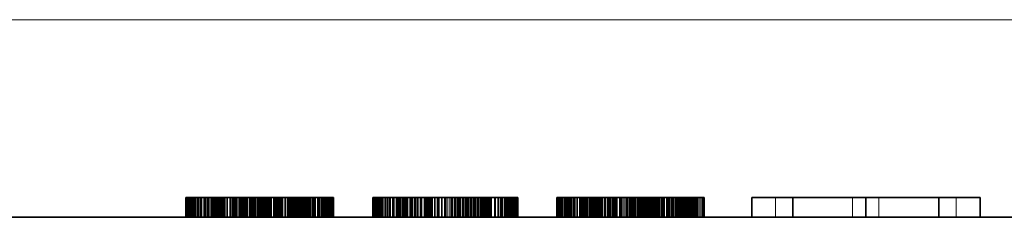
# Model space of a CAD drawing. Header units: millimetres. Extents: x -34 to 6620, y -230 to 4700.
# Tile 106 of 216: x 2683 to 2782, y 2078 to 2098. Entities that reach past the tile are written whole.
import ezdxf
from ezdxf.lldxf.tags import DXFTag

# ---------------------------------------------------------------- set-up
doc = ezdxf.new("R2010")
doc.units = ezdxf.units.MM
doc.layers.add('1', color=7, linetype='Continuous', true_color=0xffffff)
tags = doc.linetypes.add('DASHED', pattern=[25.72, 12.86, -12.86]).pattern_tags.tags
tags[6:7] = [DXFTag(74, 4), DXFTag(75, 0), DXFTag(340, '0'), DXFTag(46, 0.0), DXFTag(50, 0.0), DXFTag(44, 0.0), DXFTag(45, 0.0)]
tags[4:5] = [DXFTag(74, 4), DXFTag(75, 0), DXFTag(340, '0'), DXFTag(46, 0.0), DXFTag(50, 0.0), DXFTag(44, 0.0), DXFTag(45, 0.0)]

msp = doc.modelspace()

# ---------------------------------------------------------------- linework, layer by layer
at = {"layer": '1', "color": 92, "linetype": 'Continuous', "lineweight": 13}
msp.add_line((2651.813, 2097.581), (2849.811, 2097.581), dxfattribs=at)
at = {"layer": '1', "color": 7, "linetype": 'Continuous', "lineweight": 35}
for p, q in [((2699.524, 2079.581), (2699.542, 2079.581)), ((2699.524, 2077.581), (2699.524, 2079.581)), ((2699.542, 2079.581), (2699.597, 2079.581)), ((2699.542, 2077.581), (2699.542, 2079.581)), ((2699.597, 2079.581), (2699.689, 2079.581)), ((2699.597, 2077.581), (2699.597, 2079.581)), ((2699.689, 2079.581), (2699.818, 2079.581)), ((2699.689, 2077.581), (2699.689, 2079.581)), ((2699.818, 2079.581), (2699.983, 2079.581)), ((2699.818, 2077.581), (2699.818, 2079.581)), ((2699.983, 2079.581), (2700.185, 2079.581)), ((2699.983, 2077.581), (2699.983, 2079.581)), ((2700.185, 2079.581), (2700.424, 2079.581)), ((2700.185, 2077.581), (2700.185, 2079.581)), ((2700.424, 2079.581), (2700.7, 2079.581)), ((2700.424, 2077.581), (2700.424, 2079.581)), ((2700.7, 2079.581), (2701.012, 2079.581)), ((2700.7, 2077.581), (2700.7, 2079.581)), ((2701.012, 2079.581), (2701.362, 2079.581)), ((2701.012, 2077.581), (2701.012, 2079.581)), ((2701.362, 2079.581), (2701.75, 2079.581)), ((2701.362, 2077.581), (2701.362, 2079.581)), ((2701.75, 2079.581), (2702.179, 2079.581)), ((2701.75, 2077.581), (2701.75, 2079.581)), ((2702.179, 2079.581), (2702.649, 2079.581)), ((2702.179, 2077.581), (2702.179, 2079.581)), ((2702.649, 2079.581), (2703.161, 2079.581)), ((2702.649, 2077.581), (2702.649, 2079.581)), ((2703.161, 2079.581), (2703.713, 2079.581)), ((2703.161, 2077.581), (2703.161, 2079.581)), ((2703.713, 2079.581), (2704.307, 2079.581)), ((2703.713, 2077.581), (2703.713, 2079.581)), ((2704.307, 2079.581), (2704.942, 2079.581)), ((2704.307, 2077.581), (2704.307, 2079.581)), ((2704.942, 2079.581), (2705.618, 2079.581)), ((2704.942, 2077.581), (2704.942, 2079.581)), ((2705.618, 2079.581), (2706.334, 2079.581)), ((2705.618, 2077.581), (2705.618, 2079.581)), ((2706.334, 2079.581), (2707.092, 2079.581)), ((2706.334, 2077.581), (2706.334, 2079.581)), ((2707.092, 2079.581), (2707.769, 2079.581)), ((2707.092, 2077.581), (2707.092, 2079.581)), ((2707.769, 2079.581), (2708.416, 2079.581)), ((2707.769, 2077.581), (2707.769, 2079.581)), ((2708.416, 2079.581), (2709.033, 2079.581)), ((2708.416, 2077.581), (2708.416, 2079.581)), ((2709.033, 2079.581), (2709.62, 2079.581)), ((2709.033, 2077.581), (2709.033, 2079.581)), ((2709.62, 2079.581), (2710.176, 2079.581)), ((2709.62, 2077.581), (2709.62, 2079.581)), ((2710.176, 2079.581), (2710.703, 2079.581)), ((2710.176, 2077.581), (2710.176, 2079.581)), ((2710.703, 2079.581), (2711.199, 2079.581)), ((2710.703, 2077.581), (2710.703, 2079.581)), ((2711.199, 2079.581), (2711.666, 2079.581)), ((2711.199, 2077.581), (2711.199, 2079.581)), ((2711.666, 2079.581), (2712.102, 2079.581)), ((2711.666, 2077.581), (2711.666, 2079.581)), ((2712.102, 2079.581), (2712.508, 2079.581)), ((2712.102, 2077.581), (2712.102, 2079.581)), ((2712.508, 2079.581), (2712.88, 2079.581)), ((2712.508, 2077.581), (2712.508, 2079.581)), ((2712.88, 2079.581), (2713.213, 2079.581)), ((2712.88, 2077.581), (2712.88, 2079.581)), ((2713.213, 2079.581), (2713.506, 2079.581)), ((2713.213, 2077.581), (2713.213, 2079.581)), ((2713.506, 2079.581), (2713.76, 2079.581)), ((2713.506, 2077.581), (2713.506, 2079.581)), ((2713.76, 2079.581), (2713.976, 2079.581)), ((2713.76, 2077.581), (2713.76, 2079.581)), ((2713.976, 2079.581), (2714.152, 2079.581)), ((2713.976, 2077.581), (2713.976, 2079.581)), ((2714.152, 2079.581), (2714.289, 2079.581)), ((2714.152, 2077.581), (2714.152, 2079.581)), ((2714.289, 2079.581), (2714.386, 2079.581)), ((2714.289, 2077.581), (2714.289, 2079.581)), ((2714.386, 2079.581), (2714.445, 2079.581)), ((2714.386, 2077.581), (2714.386, 2079.581)), ((2714.445, 2079.581), (2714.465, 2079.581)), ((2714.445, 2077.581), (2714.445, 2079.581)), ((2714.465, 2077.581), (2714.465, 2079.581)), ((2718.436, 2079.581), (2718.514, 2079.581)), ((2718.436, 2077.581), (2718.436, 2079.581)), ((2718.514, 2079.581), (2718.534, 2079.581)), ((2718.514, 2077.581), (2718.514, 2079.581)), ((2718.534, 2079.581), (2718.592, 2079.581)), ((2718.534, 2077.581), (2718.534, 2079.581)), ((2718.592, 2079.581), (2718.689, 2079.581)), ((2718.592, 2077.581), (2718.592, 2079.581)), ((2718.689, 2079.581), (2718.824, 2079.581)), ((2718.689, 2077.581), (2718.689, 2079.581)), ((2718.824, 2079.581), (2718.998, 2079.581)), ((2718.824, 2077.581), (2718.824, 2079.581)), ((2718.998, 2079.581), (2719.211, 2079.581)), ((2718.998, 2077.581), (2718.998, 2079.581)), ((2719.211, 2079.581), (2719.463, 2079.581)), ((2719.211, 2077.581), (2719.211, 2079.581)), ((2719.463, 2079.581), (2719.754, 2079.581)), ((2719.463, 2077.581), (2719.463, 2079.581)), ((2719.754, 2079.581), (2720.083, 2079.581)), ((2719.754, 2077.581), (2719.754, 2079.581)), ((2720.083, 2079.581), (2720.451, 2079.581)), ((2720.083, 2077.581), (2720.083, 2079.581)), ((2720.451, 2079.581), (2720.852, 2079.581)), ((2720.451, 2077.581), (2720.451, 2079.581)), ((2720.852, 2079.581), (2721.282, 2079.581)), ((2720.852, 2077.581), (2720.852, 2079.581)), ((2721.282, 2079.581), (2721.739, 2079.581)), ((2721.282, 2077.581), (2721.282, 2079.581)), ((2721.739, 2079.581), (2722.225, 2079.581)), ((2721.739, 2077.581), (2721.739, 2079.581)), ((2722.225, 2079.581), (2722.739, 2079.581)), ((2722.225, 2077.581), (2722.225, 2079.581)), ((2722.739, 2079.581), (2723.281, 2079.581)), ((2722.739, 2077.581), (2722.739, 2079.581)), ((2723.281, 2079.581), (2723.851, 2079.581)), ((2723.281, 2077.581), (2723.281, 2079.581)), ((2723.851, 2079.581), (2724.449, 2079.581)), ((2723.851, 2077.581), (2723.851, 2079.581)), ((2724.449, 2079.581), (2725.075, 2079.581)), ((2724.449, 2077.581), (2724.449, 2079.581)), ((2725.075, 2077.581), (2725.075, 2079.581)), ((2725.075, 2079.581), (2725.729, 2079.581)), ((2725.729, 2077.581), (2725.729, 2079.581)), ((2725.729, 2079.581), (2726.361, 2079.581)), ((2726.361, 2079.581), (2726.965, 2079.581)), ((2726.361, 2077.581), (2726.361, 2079.581)), ((2726.965, 2079.581), (2727.542, 2079.581)), ((2726.965, 2077.581), (2726.965, 2079.581)), ((2727.542, 2079.581), (2728.092, 2079.581)), ((2727.542, 2077.581), (2727.542, 2079.581)), ((2728.092, 2079.581), (2728.614, 2079.581)), ((2728.092, 2077.581), (2728.092, 2079.581)), ((2728.614, 2079.581), (2729.11, 2079.581)), ((2728.614, 2077.581), (2728.614, 2079.581)), ((2729.11, 2079.581), (2729.578, 2079.581)), ((2729.11, 2077.581), (2729.11, 2079.581)), ((2729.578, 2079.581), (2730.02, 2079.581)), ((2729.578, 2077.581), (2729.578, 2079.581)), ((2730.02, 2079.581), (2730.434, 2079.581)), ((2730.02, 2077.581), (2730.02, 2079.581)), ((2730.434, 2079.581), (2730.821, 2079.581)), ((2730.434, 2077.581), (2730.434, 2079.581)), ((2730.821, 2079.581), (2731.176, 2079.581)), ((2730.821, 2077.581), (2730.821, 2079.581)), ((2731.176, 2079.581), (2731.493, 2079.581)), ((2731.176, 2077.581), (2731.176, 2079.581)), ((2731.493, 2079.581), (2731.774, 2079.581)), ((2731.493, 2077.581), (2731.493, 2079.581)), ((2731.774, 2079.581), (2732.016, 2079.581)), ((2731.774, 2077.581), (2731.774, 2079.581)), ((2732.016, 2079.581), (2732.222, 2079.581)), ((2732.016, 2077.581), (2732.016, 2079.581)), ((2732.222, 2079.581), (2732.39, 2079.581)), ((2732.222, 2077.581), (2732.222, 2079.581)), ((2732.39, 2079.581), (2732.521, 2079.581)), ((2732.39, 2077.581), (2732.39, 2079.581)), ((2732.521, 2079.581), (2732.614, 2079.581)), ((2732.521, 2077.581), (2732.521, 2079.581)), ((2732.614, 2079.581), (2732.67, 2079.581)), ((2732.614, 2077.581), (2732.614, 2079.581)), ((2732.67, 2079.581), (2732.689, 2079.581)), ((2732.67, 2077.581), (2732.67, 2079.581)), ((2732.689, 2079.581), (2732.718, 2079.581)), ((2732.689, 2077.581), (2732.689, 2079.581)), ((2732.718, 2079.581), (2732.791, 2079.581)), ((2732.718, 2077.581), (2732.718, 2079.581)), ((2732.791, 2079.581), (2732.857, 2079.581)), ((2732.791, 2077.581), (2732.791, 2079.581)), ((2732.857, 2079.581), (2732.915, 2079.581)), ((2732.857, 2077.581), (2732.857, 2079.581)), ((2732.915, 2079.581), (2732.967, 2079.581)), ((2732.915, 2077.581), (2732.915, 2079.581)), ((2732.967, 2079.581), (2733.011, 2079.581)), ((2732.967, 2077.581), (2732.967, 2079.581)), ((2733.011, 2079.581), (2733.047, 2079.581)), ((2733.011, 2077.581), (2733.011, 2079.581)), ((2733.047, 2079.581), (2733.077, 2079.581)), ((2733.047, 2077.581), (2733.047, 2079.581)), ((2733.077, 2079.581), (2733.099, 2079.581)), ((2733.077, 2077.581), (2733.077, 2079.581)), ((2733.099, 2079.581), (2733.114, 2079.581)), ((2733.099, 2077.581), (2733.099, 2079.581)), ((2733.114, 2079.581), (2733.121, 2079.581)), ((2733.114, 2077.581), (2733.114, 2079.581)), ((2733.121, 2077.581), (2733.121, 2079.581)), ((2737.073, 2079.581), (2737.084, 2079.581)), ((2737.073, 2077.581), (2737.073, 2079.581)), ((2737.084, 2079.581), (2737.12, 2079.581)), ((2737.084, 2077.581), (2737.084, 2079.581)), ((2737.12, 2079.581), (2737.179, 2079.581)), ((2737.12, 2077.581), (2737.12, 2079.581)), ((2737.179, 2079.581), (2737.261, 2079.581)), ((2737.179, 2077.581), (2737.179, 2079.581)), ((2737.261, 2079.581), (2737.368, 2079.581)), ((2737.261, 2077.581), (2737.261, 2079.581)), ((2737.368, 2079.581), (2737.497, 2079.581)), ((2737.368, 2077.581), (2737.368, 2079.581)), ((2737.497, 2079.581), (2737.651, 2079.581)), ((2737.497, 2077.581), (2737.497, 2079.581)), ((2737.651, 2079.581), (2737.828, 2079.581)), ((2737.651, 2077.581), (2737.651, 2079.581)), ((2737.828, 2079.581), (2737.918, 2079.581)), ((2737.828, 2077.581), (2737.828, 2079.581)), ((2737.918, 2079.581), (2737.937, 2079.581)), ((2737.918, 2077.581), (2737.918, 2079.581)), ((2737.937, 2079.581), (2737.992, 2079.581)), ((2737.937, 2077.581), (2737.937, 2079.581)), ((2737.992, 2079.581), (2738.085, 2079.581)), ((2737.992, 2077.581), (2737.992, 2079.581)), ((2738.085, 2079.581), (2738.215, 2079.581)), ((2738.085, 2077.581), (2738.085, 2079.581)), ((2738.215, 2079.581), (2738.382, 2079.581)), ((2738.215, 2077.581), (2738.215, 2079.581)), ((2738.382, 2079.581), (2738.587, 2079.581)), ((2738.382, 2077.581), (2738.382, 2079.581)), ((2738.587, 2079.581), (2738.828, 2079.581)), ((2738.587, 2077.581), (2738.587, 2079.581)), ((2738.828, 2079.581), (2739.107, 2079.581)), ((2738.828, 2077.581), (2738.828, 2079.581)), ((2739.107, 2079.581), (2739.423, 2079.581)), ((2739.107, 2077.581), (2739.107, 2079.581)), ((2739.423, 2079.581), (2739.776, 2079.581)), ((2739.423, 2077.581), (2739.423, 2079.581)), ((2739.776, 2079.581), (2740.16, 2079.581)), ((2739.776, 2077.581), (2739.776, 2079.581)), ((2740.16, 2079.581), (2740.568, 2079.581)), ((2740.16, 2077.581), (2740.16, 2079.581)), ((2740.568, 2079.581), (2741.001, 2079.581)), ((2740.568, 2077.581), (2740.568, 2079.581)), ((2741.001, 2079.581), (2741.459, 2079.581)), ((2741.001, 2077.581), (2741.001, 2079.581)), ((2741.459, 2079.581), (2741.941, 2079.581)), ((2741.459, 2077.581), (2741.459, 2079.581)), ((2741.941, 2079.581), (2742.448, 2079.581)), ((2741.941, 2077.581), (2741.941, 2079.581)), ((2742.448, 2079.581), (2742.979, 2079.581)), ((2742.448, 2077.581), (2742.448, 2079.581)), ((2742.979, 2079.581), (2743.535, 2079.581)), ((2742.979, 2077.581), (2742.979, 2079.581)), ((2743.535, 2079.581), (2744.115, 2079.581)), ((2743.535, 2077.581), (2743.535, 2079.581)), ((2744.115, 2079.581), (2744.72, 2079.581)), ((2744.115, 2077.581), (2744.115, 2079.581)), ((2744.72, 2079.581), (2745.313, 2079.581)), ((2744.72, 2077.581), (2744.72, 2079.581)), ((2745.313, 2079.581), (2745.879, 2079.581)), ((2745.313, 2077.581), (2745.313, 2079.581)), ((2745.879, 2079.581), (2746.419, 2079.581)), ((2745.879, 2077.581), (2745.879, 2079.581)), ((2746.419, 2079.581), (2746.933, 2079.581)), ((2746.419, 2077.581), (2746.419, 2079.581)), ((2746.933, 2079.581), (2747.421, 2079.581)), ((2746.933, 2077.581), (2746.933, 2079.581)), ((2747.421, 2079.581), (2747.883, 2079.581)), ((2747.421, 2077.581), (2747.421, 2079.581)), ((2747.883, 2079.581), (2748.318, 2079.581)), ((2747.883, 2077.581), (2747.883, 2079.581)), ((2748.318, 2079.581), (2748.727, 2079.581)), ((2748.318, 2077.581), (2748.318, 2079.581)), ((2748.727, 2079.581), (2749.111, 2079.581)), ((2748.727, 2077.581), (2748.727, 2079.581)), ((2749.111, 2079.581), (2749.468, 2079.581)), ((2749.111, 2077.581), (2749.111, 2079.581)), ((2749.468, 2079.581), (2749.796, 2079.581)), ((2749.468, 2077.581), (2749.468, 2079.581)), ((2749.796, 2079.581), (2750.091, 2079.581)), ((2749.796, 2077.581), (2749.796, 2079.581)), ((2750.091, 2079.581), (2750.354, 2079.581)), ((2750.091, 2077.581), (2750.091, 2079.581)), ((2750.354, 2079.581), (2750.584, 2079.581)), ((2750.354, 2077.581), (2750.354, 2079.581)), ((2750.584, 2079.581), (2750.783, 2079.581)), ((2750.584, 2077.581), (2750.584, 2079.581)), ((2750.783, 2079.581), (2750.948, 2079.581)), ((2750.783, 2077.581), (2750.783, 2079.581)), ((2750.948, 2079.581), (2751.081, 2079.581)), ((2750.948, 2077.581), (2750.948, 2079.581)), ((2751.081, 2079.581), (2751.182, 2079.581)), ((2751.081, 2077.581), (2751.081, 2079.581)), ((2751.182, 2079.581), (2751.25, 2079.581)), ((2751.182, 2077.581), (2751.182, 2079.581)), ((2751.25, 2079.581), (2751.286, 2079.581)), ((2751.25, 2077.581), (2751.25, 2079.581)), ((2751.286, 2079.581), (2751.974, 2079.581)), ((2751.286, 2077.581), (2751.286, 2079.581)), ((2751.974, 2077.581), (2751.974, 2079.581)), ((2756.791, 2079.581), (2760.939, 2079.581)), ((2756.791, 2077.581), (2756.791, 2079.581)), ((2760.939, 2079.581), (2768.351, 2079.581)), ((2760.939, 2077.581), (2760.939, 2079.581)), ((2768.351, 2079.581), (2775.723, 2079.581)), ((2768.351, 2077.581), (2768.351, 2079.581)), ((2775.723, 2079.581), (2779.91, 2079.581)), ((2775.723, 2077.581), (2775.723, 2079.581)), ((2779.91, 2077.581), (2779.91, 2079.581)), ((2680.095, 2077.581), (2849.811, 2077.581))]:
    msp.add_line(p, q, dxfattribs=at)
at = {"layer": '1', "color": 6, "linetype": 'DASHED', "lineweight": 13}
for p, q in [((2699.527, 2077.581), (2699.527, 2079.581)), ((2699.527, 2077.581), (2699.527, 2079.581)), ((2699.537, 2077.581), (2699.537, 2079.581)), ((2699.537, 2077.581), (2699.537, 2079.581)), ((2699.543, 2077.581), (2699.543, 2079.581)), ((2699.554, 2077.581), (2699.554, 2079.581)), ((2699.555, 2077.581), (2699.555, 2079.581)), ((2699.577, 2077.581), (2699.577, 2079.581)), ((2699.579, 2077.581), (2699.579, 2079.581)), ((2699.601, 2077.581), (2699.601, 2079.581)), ((2699.607, 2077.581), (2699.607, 2079.581)), ((2699.61, 2077.581), (2699.61, 2079.581)), ((2699.644, 2077.581), (2699.644, 2079.581)), ((2699.647, 2077.581), (2699.647, 2079.581)), ((2699.687, 2077.581), (2699.687, 2079.581)), ((2699.692, 2077.581), (2699.692, 2079.581)), ((2699.699, 2077.581), (2699.699, 2079.581)), ((2699.737, 2077.581), (2699.737, 2079.581)), ((2699.744, 2077.581), (2699.744, 2079.581)), ((2699.794, 2077.581), (2699.794, 2079.581)), ((2699.802, 2077.581), (2699.802, 2079.581)), ((2699.835, 2077.581), (2699.835, 2079.581)), ((2699.858, 2077.581), (2699.858, 2079.581)), ((2699.868, 2077.581), (2699.868, 2079.581)), ((2699.929, 2077.581), (2699.929, 2079.581)), ((2699.94, 2077.581), (2699.94, 2079.581)), ((2700.008, 2077.581), (2700.008, 2079.581)), ((2700.01, 2077.581), (2700.01, 2079.581)), ((2700.021, 2077.581), (2700.021, 2079.581)), ((2700.095, 2077.581), (2700.095, 2079.581)), ((2700.109, 2077.581), (2700.109, 2079.581)), ((2700.191, 2077.581), (2700.191, 2079.581)), ((2700.204, 2077.581), (2700.204, 2079.581)), ((2700.224, 2077.581), (2700.224, 2079.581)), ((2700.295, 2077.581), (2700.295, 2079.581)), ((2700.307, 2077.581), (2700.307, 2079.581)), ((2700.407, 2077.581), (2700.407, 2079.581)), ((2700.418, 2077.581), (2700.418, 2079.581)), ((2700.477, 2077.581), (2700.477, 2079.581)), ((2700.528, 2077.581), (2700.528, 2079.581)), ((2700.537, 2077.581), (2700.537, 2079.581)), ((2700.657, 2077.581), (2700.657, 2079.581)), ((2700.663, 2077.581), (2700.663, 2079.581)), ((2700.769, 2077.581), (2700.769, 2079.581)), ((2700.794, 2077.581), (2700.794, 2079.581)), ((2700.797, 2077.581), (2700.797, 2079.581)), ((2700.939, 2077.581), (2700.939, 2079.581)), ((2701.1, 2077.581), (2701.1, 2079.581)), ((2701.137, 2077.581), (2701.137, 2079.581)), ((2701.347, 2077.581), (2701.347, 2079.581)), ((2701.47, 2077.581), (2701.47, 2079.581)), ((2701.567, 2077.581), (2701.567, 2079.581)), ((2701.799, 2077.581), (2701.799, 2079.581)), ((2701.881, 2077.581), (2701.881, 2079.581)), ((2702.042, 2077.581), (2702.042, 2079.581)), ((2702.138, 2077.581), (2702.138, 2079.581)), ((2702.149, 2077.581), (2702.149, 2079.581)), ((2702.182, 2077.581), (2702.182, 2079.581)), ((2702.237, 2077.581), (2702.237, 2079.581)), ((2702.276, 2077.581), (2702.276, 2079.581)), ((2702.297, 2077.581), (2702.297, 2079.581)), ((2702.297, 2077.581), (2702.297, 2079.581)), ((2702.314, 2077.581), (2702.314, 2079.581)), ((2702.336, 2077.581), (2702.336, 2079.581)), ((2702.344, 2077.581), (2702.344, 2079.581)), ((2702.413, 2077.581), (2702.413, 2079.581)), ((2702.418, 2077.581), (2702.418, 2079.581)), ((2702.492, 2077.581), (2702.492, 2079.581)), ((2702.504, 2077.581), (2702.504, 2079.581)), ((2702.505, 2077.581), (2702.505, 2079.581)), ((2702.513, 2077.581), (2702.513, 2079.581)), ((2702.518, 2077.581), (2702.518, 2079.581)), ((2702.535, 2077.581), (2702.535, 2079.581)), ((2702.542, 2077.581), (2702.542, 2079.581)), ((2702.542, 2077.581), (2702.542, 2079.581)), ((2702.562, 2077.581), (2702.562, 2079.581)), ((2702.604, 2077.581), (2702.604, 2079.581)), ((2702.604, 2077.581), (2702.604, 2079.581)), ((2702.644, 2077.581), (2702.644, 2079.581)), ((2702.678, 2077.581), (2702.678, 2079.581)), ((2702.69, 2077.581), (2702.69, 2079.581)), ((2702.692, 2077.581), (2702.692, 2079.581)), ((2702.751, 2077.581), (2702.751, 2079.581)), ((2702.797, 2077.581), (2702.797, 2079.581)), ((2702.802, 2077.581), (2702.802, 2079.581)), ((2702.804, 2077.581), (2702.804, 2079.581)), ((2702.836, 2077.581), (2702.836, 2079.581)), ((2702.839, 2077.581), (2702.839, 2079.581)), ((2702.843, 2077.581), (2702.843, 2079.581)), ((2702.938, 2077.581), (2702.938, 2079.581)), ((2702.941, 2077.581), (2702.941, 2079.581)), ((2702.976, 2077.581), (2702.976, 2079.581)), ((2702.992, 2077.581), (2702.992, 2079.581)), ((2703.03, 2077.581), (2703.03, 2079.581)), ((2703.099, 2077.581), (2703.099, 2079.581)), ((2703.104, 2077.581), (2703.104, 2079.581)), ((2703.127, 2077.581), (2703.127, 2079.581)), ((2703.182, 2077.581), (2703.182, 2079.581)), ((2703.234, 2077.581), (2703.234, 2079.581)), ((2703.239, 2077.581), (2703.239, 2079.581)), ((2703.285, 2077.581), (2703.285, 2079.581)), ((2703.291, 2077.581), (2703.291, 2079.581)), ((2703.379, 2077.581), (2703.379, 2079.581)), ((2703.414, 2077.581), (2703.414, 2079.581)), ((2703.426, 2077.581), (2703.426, 2079.581)), ((2703.475, 2077.581), (2703.475, 2079.581)), ((2703.477, 2077.581), (2703.477, 2079.581)), ((2703.495, 2077.581), (2703.495, 2079.581)), ((2703.503, 2077.581), (2703.503, 2079.581)), ((2703.672, 2077.581), (2703.672, 2079.581)), ((2703.723, 2077.581), (2703.723, 2079.581)), ((2703.731, 2077.581), (2703.731, 2079.581)), ((2703.736, 2077.581), (2703.736, 2079.581)), ((2703.74, 2077.581), (2703.74, 2079.581)), ((2703.741, 2077.581), (2703.741, 2079.581)), ((2703.955, 2077.581), (2703.955, 2079.581)), ((2703.967, 2077.581), (2703.967, 2079.581)), ((2703.971, 2077.581), (2703.971, 2079.581)), ((2703.989, 2077.581), (2703.989, 2079.581)), ((2703.999, 2077.581), (2703.999, 2079.581)), ((2704.038, 2077.581), (2704.038, 2079.581)), ((2704.055, 2077.581), (2704.055, 2079.581)), ((2704.22, 2077.581), (2704.22, 2079.581)), ((2704.261, 2077.581), (2704.261, 2079.581)), ((2704.269, 2077.581), (2704.269, 2079.581)), ((2704.277, 2077.581), (2704.277, 2079.581)), ((2704.365, 2077.581), (2704.365, 2079.581)), ((2704.385, 2077.581), (2704.385, 2079.581)), ((2704.471, 2077.581), (2704.471, 2079.581)), ((2704.571, 2077.581), (2704.571, 2079.581)), ((2704.574, 2077.581), (2704.574, 2079.581)), ((2704.592, 2077.581), (2704.592, 2079.581)), ((2704.598, 2077.581), (2704.598, 2079.581)), ((2704.723, 2077.581), (2704.723, 2079.581)), ((2704.725, 2077.581), (2704.725, 2079.581)), ((2704.889, 2077.581), (2704.889, 2079.581)), ((2704.894, 2077.581), (2704.894, 2079.581)), ((2704.946, 2077.581), (2704.946, 2079.581)), ((2704.979, 2077.581), (2704.979, 2079.581)), ((2705.075, 2077.581), (2705.075, 2079.581)), ((2705.112, 2077.581), (2705.112, 2079.581)), ((2705.222, 2077.581), (2705.222, 2079.581)), ((2705.239, 2077.581), (2705.239, 2079.581)), ((2705.24, 2077.581), (2705.24, 2079.581)), ((2705.273, 2077.581), (2705.273, 2079.581)), ((2705.323, 2077.581), (2705.323, 2079.581)), ((2705.435, 2077.581), (2705.435, 2079.581)), ((2705.505, 2077.581), (2705.505, 2079.581)), ((2705.532, 2077.581), (2705.532, 2079.581)), ((2705.575, 2077.581), (2705.575, 2079.581)), ((2705.606, 2077.581), (2705.606, 2079.581)), ((2705.724, 2077.581), (2705.724, 2079.581)), ((2705.774, 2077.581), (2705.774, 2079.581)), ((2705.805, 2077.581), (2705.805, 2079.581)), ((2705.946, 2077.581), (2705.946, 2079.581)), ((2705.982, 2077.581), (2705.982, 2079.581)), ((2705.993, 2077.581), (2705.993, 2079.581)), ((2705.994, 2077.581), (2705.994, 2079.581)), ((2706.048, 2077.581), (2706.048, 2079.581)), ((2706.149, 2077.581), (2706.149, 2079.581)), ((2706.184, 2077.581), (2706.184, 2079.581)), ((2706.326, 2077.581), (2706.326, 2079.581)), ((2706.335, 2077.581), (2706.335, 2079.581)), ((2706.404, 2077.581), (2706.404, 2079.581)), ((2706.463, 2077.581), (2706.463, 2079.581)), ((2706.574, 2077.581), (2706.574, 2079.581)), ((2706.597, 2077.581), (2706.597, 2079.581)), ((2706.609, 2077.581), (2706.609, 2079.581)), ((2706.744, 2077.581), (2706.744, 2079.581)), ((2706.757, 2077.581), (2706.757, 2079.581)), ((2706.836, 2077.581), (2706.836, 2079.581)), ((2706.897, 2077.581), (2706.897, 2079.581)), ((2706.974, 2077.581), (2706.974, 2079.581)), ((2707.069, 2077.581), (2707.069, 2079.581)), ((2707.171, 2077.581), (2707.171, 2079.581)), ((2707.189, 2077.581), (2707.189, 2079.581)), ((2707.289, 2077.581), (2707.289, 2079.581)), ((2707.374, 2077.581), (2707.374, 2079.581)), ((2707.486, 2077.581), (2707.486, 2079.581)), ((2707.49, 2077.581), (2707.49, 2079.581)), ((2707.564, 2077.581), (2707.564, 2079.581)), ((2707.62, 2077.581), (2707.62, 2079.581)), ((2707.716, 2077.581), (2707.716, 2079.581)), ((2707.764, 2077.581), (2707.764, 2079.581)), ((2707.888, 2077.581), (2707.888, 2079.581)), ((2707.974, 2077.581), (2707.974, 2079.581)), ((2708.047, 2077.581), (2708.047, 2079.581)), ((2708.1, 2077.581), (2708.1, 2079.581)), ((2708.11, 2077.581), (2708.11, 2079.581)), ((2708.123, 2077.581), (2708.123, 2079.581)), ((2708.144, 2077.581), (2708.144, 2079.581)), ((2708.2, 2077.581), (2708.2, 2079.581)), ((2708.428, 2077.581), (2708.428, 2079.581)), ((2708.453, 2077.581), (2708.453, 2079.581)), ((2708.499, 2077.581), (2708.499, 2079.581)), ((2708.511, 2077.581), (2708.511, 2079.581)), ((2708.514, 2077.581), (2708.514, 2079.581)), ((2708.615, 2077.581), (2708.615, 2079.581)), ((2708.708, 2077.581), (2708.708, 2079.581)), ((2708.786, 2077.581), (2708.786, 2079.581)), ((2708.837, 2077.581), (2708.837, 2079.581)), ((2708.851, 2077.581), (2708.851, 2079.581)), ((2708.874, 2077.581), (2708.874, 2079.581)), ((2708.879, 2077.581), (2708.879, 2079.581)), ((2709.061, 2077.581), (2709.061, 2079.581)), ((2709.108, 2077.581), (2709.108, 2079.581)), ((2709.198, 2077.581), (2709.198, 2079.581)), ((2709.224, 2077.581), (2709.224, 2079.581)), ((2709.228, 2077.581), (2709.228, 2079.581)), ((2709.243, 2077.581), (2709.243, 2079.581)), ((2709.281, 2077.581), (2709.281, 2079.581)), ((2709.323, 2077.581), (2709.323, 2079.581)), ((2709.538, 2077.581), (2709.538, 2079.581)), ((2709.557, 2077.581), (2709.557, 2079.581)), ((2709.564, 2077.581), (2709.564, 2079.581)), ((2709.573, 2077.581), (2709.573, 2079.581)), ((2709.58, 2077.581), (2709.58, 2079.581)), ((2709.604, 2077.581), (2709.604, 2079.581)), ((2709.81, 2077.581), (2709.81, 2079.581)), ((2709.827, 2077.581), (2709.827, 2079.581)), ((2709.857, 2077.581), (2709.857, 2079.581)), ((2709.867, 2077.581), (2709.867, 2079.581)), ((2709.893, 2077.581), (2709.893, 2079.581)), ((2709.934, 2077.581), (2709.934, 2079.581)), ((2710.031, 2077.581), (2710.031, 2079.581)), ((2710.035, 2077.581), (2710.035, 2079.581)), ((2710.153, 2077.581), (2710.153, 2079.581)), ((2710.158, 2077.581), (2710.158, 2079.581)), ((2710.213, 2077.581), (2710.213, 2079.581)), ((2710.233, 2077.581), (2710.233, 2079.581)), ((2710.248, 2077.581), (2710.248, 2079.581)), ((2710.348, 2077.581), (2710.348, 2079.581)), ((2710.427, 2077.581), (2710.427, 2079.581)), ((2710.429, 2077.581), (2710.429, 2079.581)), ((2710.445, 2077.581), (2710.445, 2079.581)), ((2710.461, 2077.581), (2710.461, 2079.581)), ((2710.502, 2077.581), (2710.502, 2079.581)), ((2710.523, 2077.581), (2710.523, 2079.581)), ((2710.624, 2077.581), (2710.624, 2079.581)), ((2710.68, 2077.581), (2710.68, 2079.581)), ((2710.739, 2077.581), (2710.739, 2079.581)), ((2710.785, 2077.581), (2710.785, 2079.581)), ((2710.822, 2077.581), (2710.822, 2079.581)), ((2710.844, 2077.581), (2710.844, 2079.581)), ((2710.87, 2077.581), (2710.87, 2079.581)), ((2710.91, 2077.581), (2710.91, 2079.581)), ((2710.927, 2077.581), (2710.927, 2079.581)), ((2710.95, 2077.581), (2710.95, 2079.581)), ((2711.051, 2077.581), (2711.051, 2079.581)), ((2711.111, 2077.581), (2711.111, 2079.581)), ((2711.115, 2077.581), (2711.115, 2079.581)), ((2711.139, 2077.581), (2711.139, 2079.581)), ((2711.157, 2077.581), (2711.157, 2079.581)), ((2711.245, 2077.581), (2711.245, 2079.581)), ((2711.257, 2077.581), (2711.257, 2079.581)), ((2711.297, 2077.581), (2711.297, 2079.581)), ((2711.306, 2077.581), (2711.306, 2079.581)), ((2711.313, 2077.581), (2711.313, 2079.581)), ((2711.314, 2077.581), (2711.314, 2079.581)), ((2711.365, 2077.581), (2711.365, 2079.581)), ((2711.39, 2077.581), (2711.39, 2079.581)), ((2711.398, 2077.581), (2711.398, 2079.581)), ((2711.45, 2077.581), (2711.45, 2079.581)), ((2711.454, 2077.581), (2711.454, 2079.581)), ((2711.572, 2077.581), (2711.572, 2079.581)), ((2711.587, 2077.581), (2711.587, 2079.581)), ((2711.623, 2077.581), (2711.623, 2079.581)), ((2711.658, 2077.581), (2711.658, 2079.581)), ((2711.672, 2077.581), (2711.672, 2079.581)), ((2711.696, 2077.581), (2711.696, 2079.581)), ((2711.75, 2077.581), (2711.75, 2079.581)), ((2711.757, 2077.581), (2711.757, 2079.581)), ((2711.78, 2077.581), (2711.78, 2079.581)), ((2711.805, 2077.581), (2711.805, 2079.581)), ((2711.839, 2077.581), (2711.839, 2079.581)), ((2711.841, 2077.581), (2711.841, 2079.581)), ((2711.85, 2077.581), (2711.85, 2079.581)), ((2711.877, 2077.581), (2711.877, 2079.581)), ((2711.889, 2077.581), (2711.889, 2079.581)), ((2711.916, 2077.581), (2711.916, 2079.581)), ((2711.968, 2077.581), (2711.968, 2079.581)), ((2712.164, 2077.581), (2712.164, 2079.581)), ((2712.175, 2077.581), (2712.175, 2079.581)), ((2712.286, 2077.581), (2712.286, 2079.581)), ((2712.401, 2077.581), (2712.401, 2079.581)), ((2712.567, 2077.581), (2712.567, 2079.581)), ((2712.573, 2077.581), (2712.573, 2079.581)), ((2712.627, 2077.581), (2712.627, 2079.581)), ((2712.827, 2077.581), (2712.827, 2079.581)), ((2712.843, 2077.581), (2712.843, 2079.581)), ((2712.928, 2077.581), (2712.928, 2079.581)), ((2713.049, 2077.581), (2713.049, 2079.581)), ((2713.05, 2077.581), (2713.05, 2079.581)), ((2713.187, 2077.581), (2713.187, 2079.581)), ((2713.241, 2077.581), (2713.241, 2079.581)), ((2713.25, 2077.581), (2713.25, 2079.581)), ((2713.317, 2077.581), (2713.317, 2079.581)), ((2713.4, 2077.581), (2713.4, 2079.581)), ((2713.44, 2077.581), (2713.44, 2079.581)), ((2713.527, 2077.581), (2713.527, 2079.581)), ((2713.535, 2077.581), (2713.535, 2079.581)), ((2713.556, 2077.581), (2713.556, 2079.581)), ((2713.622, 2077.581), (2713.622, 2079.581)), ((2713.663, 2077.581), (2713.663, 2079.581)), ((2713.686, 2077.581), (2713.686, 2079.581)), ((2713.718, 2077.581), (2713.718, 2079.581)), ((2713.764, 2077.581), (2713.764, 2079.581)), ((2713.782, 2077.581), (2713.782, 2079.581)), ((2713.857, 2077.581), (2713.857, 2079.581)), ((2713.942, 2077.581), (2713.942, 2079.581)), ((2713.99, 2077.581), (2713.99, 2079.581)), ((2714.02, 2077.581), (2714.02, 2079.581)), ((2714.091, 2077.581), (2714.091, 2079.581)), ((2714.155, 2077.581), (2714.155, 2079.581)), ((2714.161, 2077.581), (2714.161, 2079.581)), ((2714.211, 2077.581), (2714.211, 2079.581)), ((2714.261, 2077.581), (2714.261, 2079.581)), ((2714.294, 2077.581), (2714.294, 2079.581)), ((2714.305, 2077.581), (2714.305, 2079.581)), ((2714.342, 2077.581), (2714.342, 2079.581)), ((2714.372, 2077.581), (2714.372, 2079.581)), ((2714.389, 2077.581), (2714.389, 2079.581)), ((2714.395, 2077.581), (2714.395, 2079.581)), ((2714.412, 2077.581), (2714.412, 2079.581)), ((2714.422, 2077.581), (2714.422, 2079.581)), ((2714.425, 2077.581), (2714.425, 2079.581)), ((2714.446, 2077.581), (2714.446, 2079.581)), ((2718.517, 2077.581), (2718.517, 2079.581)), ((2718.524, 2077.581), (2718.524, 2079.581)), ((2718.536, 2077.581), (2718.536, 2079.581)), ((2718.552, 2077.581), (2718.552, 2079.581)), ((2718.573, 2077.581), (2718.573, 2079.581)), ((2718.593, 2077.581), (2718.593, 2079.581)), ((2718.599, 2077.581), (2718.599, 2079.581)), ((2718.63, 2077.581), (2718.63, 2079.581)), ((2718.665, 2077.581), (2718.665, 2079.581)), ((2718.705, 2077.581), (2718.705, 2079.581)), ((2718.75, 2077.581), (2718.75, 2079.581)), ((2718.8, 2077.581), (2718.8, 2079.581)), ((2718.853, 2077.581), (2718.853, 2079.581)), ((2718.911, 2077.581), (2718.911, 2079.581)), ((2718.974, 2077.581), (2718.974, 2079.581)), ((2719.04, 2077.581), (2719.04, 2079.581)), ((2719.111, 2077.581), (2719.111, 2079.581)), ((2719.187, 2077.581), (2719.187, 2079.581)), ((2719.266, 2077.581), (2719.266, 2079.581)), ((2719.35, 2077.581), (2719.35, 2079.581)), ((2719.382, 2077.581), (2719.382, 2079.581)), ((2719.438, 2077.581), (2719.438, 2079.581)), ((2719.658, 2077.581), (2719.658, 2079.581)), ((2719.922, 2077.581), (2719.922, 2079.581)), ((2720.137, 2077.581), (2720.137, 2079.581)), ((2720.232, 2077.581), (2720.232, 2079.581)), ((2720.586, 2077.581), (2720.586, 2079.581)), ((2720.857, 2077.581), (2720.857, 2079.581)), ((2720.987, 2077.581), (2720.987, 2079.581)), ((2721.011, 2077.581), (2721.011, 2079.581)), ((2721.023, 2077.581), (2721.023, 2079.581)), ((2721.05, 2077.581), (2721.05, 2079.581)), ((2721.059, 2077.581), (2721.059, 2079.581)), ((2721.065, 2077.581), (2721.065, 2079.581)), ((2721.12, 2077.581), (2721.12, 2079.581)), ((2721.205, 2077.581), (2721.205, 2079.581)), ((2721.228, 2077.581), (2721.228, 2079.581)), ((2721.313, 2077.581), (2721.313, 2079.581)), ((2721.432, 2077.581), (2721.432, 2079.581)), ((2721.446, 2077.581), (2721.446, 2079.581)), ((2721.499, 2077.581), (2721.499, 2079.581)), ((2721.543, 2077.581), (2721.543, 2079.581)), ((2721.604, 2077.581), (2721.604, 2079.581)), ((2721.785, 2077.581), (2721.785, 2079.581)), ((2721.862, 2077.581), (2721.862, 2079.581)), ((2721.879, 2077.581), (2721.879, 2079.581)), ((2721.922, 2077.581), (2721.922, 2079.581)), ((2721.99, 2077.581), (2721.99, 2079.581)), ((2722.196, 2077.581), (2722.196, 2079.581)), ((2722.22, 2077.581), (2722.22, 2079.581)), ((2722.368, 2077.581), (2722.368, 2079.581)), ((2722.458, 2077.581), (2722.458, 2079.581)), ((2722.47, 2077.581), (2722.47, 2079.581)), ((2722.638, 2077.581), (2722.638, 2079.581)), ((2722.737, 2077.581), (2722.737, 2079.581)), ((2722.813, 2077.581), (2722.813, 2079.581)), ((2722.964, 2077.581), (2722.964, 2079.581)), ((2723.021, 2077.581), (2723.021, 2079.581)), ((2723.039, 2077.581), (2723.039, 2079.581)), ((2723.321, 2077.581), (2723.321, 2079.581)), ((2723.377, 2077.581), (2723.377, 2079.581)), ((2723.397, 2077.581), (2723.397, 2079.581)), ((2723.638, 2077.581), (2723.638, 2079.581)), ((2723.665, 2077.581), (2723.665, 2079.581)), ((2723.67, 2077.581), (2723.67, 2079.581)), ((2723.765, 2077.581), (2723.765, 2079.581)), ((2723.859, 2077.581), (2723.859, 2079.581)), ((2723.947, 2077.581), (2723.947, 2079.581)), ((2723.949, 2077.581), (2723.949, 2079.581)), ((2723.972, 2077.581), (2723.972, 2079.581)), ((2724.033, 2077.581), (2724.033, 2079.581)), ((2724.081, 2077.581), (2724.081, 2079.581)), ((2724.112, 2077.581), (2724.112, 2079.581)), ((2724.186, 2077.581), (2724.186, 2079.581)), ((2724.255, 2077.581), (2724.255, 2079.581)), ((2724.319, 2077.581), (2724.319, 2079.581)), ((2724.322, 2077.581), (2724.322, 2079.581)), ((2724.378, 2077.581), (2724.378, 2079.581)), ((2724.432, 2077.581), (2724.432, 2079.581)), ((2724.462, 2077.581), (2724.462, 2079.581)), ((2724.484, 2077.581), (2724.484, 2079.581)), ((2724.689, 2077.581), (2724.689, 2079.581)), ((2724.749, 2077.581), (2724.749, 2079.581)), ((2724.943, 2077.581), (2724.943, 2079.581)), ((2725.073, 2077.581), (2725.073, 2079.581)), ((2725.142, 2077.581), (2725.142, 2079.581)), ((2725.381, 2077.581), (2725.381, 2079.581)), ((2725.389, 2077.581), (2725.389, 2079.581)), ((2725.406, 2077.581), (2725.406, 2079.581)), ((2725.474, 2077.581), (2725.474, 2079.581)), ((2725.799, 2077.581), (2725.799, 2079.581)), ((2725.801, 2077.581), (2725.801, 2079.581)), ((2725.945, 2077.581), (2725.945, 2079.581)), ((2725.976, 2077.581), (2725.976, 2079.581)), ((2726.172, 2077.581), (2726.172, 2079.581)), ((2726.393, 2077.581), (2726.393, 2079.581)), ((2726.41, 2077.581), (2726.41, 2079.581)), ((2726.437, 2077.581), (2726.437, 2079.581)), ((2726.509, 2077.581), (2726.509, 2079.581)), ((2726.536, 2077.581), (2726.536, 2079.581)), ((2726.693, 2077.581), (2726.693, 2079.581)), ((2726.811, 2077.581), (2726.811, 2079.581)), ((2726.817, 2077.581), (2726.817, 2079.581)), ((2726.969, 2077.581), (2726.969, 2079.581)), ((2727.06, 2077.581), (2727.06, 2079.581)), ((2727.076, 2077.581), (2727.076, 2079.581)), ((2727.164, 2077.581), (2727.164, 2079.581)), ((2727.216, 2077.581), (2727.216, 2079.581)), ((2727.304, 2077.581), (2727.304, 2079.581)), ((2727.477, 2077.581), (2727.477, 2079.581)), ((2727.497, 2077.581), (2727.497, 2079.581)), ((2727.548, 2077.581), (2727.548, 2079.581)), ((2727.592, 2077.581), (2727.592, 2079.581)), ((2727.654, 2077.581), (2727.654, 2079.581)), ((2727.774, 2077.581), (2727.774, 2079.581)), ((2727.828, 2077.581), (2727.828, 2079.581)), ((2727.934, 2077.581), (2727.934, 2079.581)), ((2727.944, 2077.581), (2727.944, 2079.581)), ((2727.999, 2077.581), (2727.999, 2079.581)), ((2728.271, 2077.581), (2728.271, 2079.581)), ((2728.341, 2077.581), (2728.341, 2079.581)), ((2728.412, 2077.581), (2728.412, 2079.581)), ((2728.441, 2077.581), (2728.441, 2079.581)), ((2728.575, 2077.581), (2728.575, 2079.581)), ((2728.697, 2077.581), (2728.697, 2079.581)), ((2728.787, 2077.581), (2728.787, 2079.581)), ((2728.855, 2077.581), (2728.855, 2079.581)), ((2729.003, 2077.581), (2729.003, 2079.581)), ((2729.006, 2077.581), (2729.006, 2079.581)), ((2729.111, 2077.581), (2729.111, 2079.581)), ((2729.124, 2077.581), (2729.124, 2079.581)), ((2729.258, 2077.581), (2729.258, 2079.581)), ((2729.343, 2077.581), (2729.343, 2079.581)), ((2729.423, 2077.581), (2729.423, 2079.581)), ((2729.477, 2077.581), (2729.477, 2079.581)), ((2729.52, 2077.581), (2729.52, 2079.581)), ((2729.552, 2077.581), (2729.552, 2079.581)), ((2729.673, 2077.581), (2729.673, 2079.581)), ((2729.684, 2077.581), (2729.684, 2079.581)), ((2729.738, 2077.581), (2729.738, 2079.581)), ((2729.846, 2077.581), (2729.846, 2079.581)), ((2729.9, 2077.581), (2729.9, 2079.581)), ((2729.907, 2077.581), (2729.907, 2079.581)), ((2729.986, 2077.581), (2729.986, 2079.581)), ((2729.997, 2077.581), (2729.997, 2079.581)), ((2730.04, 2077.581), (2730.04, 2079.581)), ((2730.092, 2077.581), (2730.092, 2079.581)), ((2730.126, 2077.581), (2730.126, 2079.581)), ((2730.156, 2077.581), (2730.156, 2079.581)), ((2730.231, 2077.581), (2730.231, 2079.581)), ((2730.24, 2077.581), (2730.24, 2079.581)), ((2730.249, 2077.581), (2730.249, 2079.581)), ((2730.314, 2077.581), (2730.314, 2079.581)), ((2730.319, 2077.581), (2730.319, 2079.581)), ((2730.349, 2077.581), (2730.349, 2079.581)), ((2730.365, 2077.581), (2730.365, 2079.581)), ((2730.375, 2077.581), (2730.375, 2079.581)), ((2730.389, 2077.581), (2730.389, 2079.581)), ((2730.401, 2077.581), (2730.401, 2079.581)), ((2730.413, 2077.581), (2730.413, 2079.581)), ((2730.428, 2077.581), (2730.428, 2079.581)), ((2730.767, 2077.581), (2730.767, 2079.581)), ((2731.084, 2077.581), (2731.084, 2079.581)), ((2731.351, 2077.581), (2731.351, 2079.581)), ((2731.568, 2077.581), (2731.568, 2079.581)), ((2731.718, 2077.581), (2731.718, 2079.581)), ((2731.859, 2077.581), (2731.859, 2079.581)), ((2731.994, 2077.581), (2731.994, 2079.581)), ((2732.12, 2077.581), (2732.12, 2079.581)), ((2732.239, 2077.581), (2732.239, 2079.581)), ((2732.35, 2077.581), (2732.35, 2079.581)), ((2732.454, 2077.581), (2732.454, 2079.581)), ((2732.549, 2077.581), (2732.549, 2079.581)), ((2732.638, 2077.581), (2732.638, 2079.581)), ((2732.964, 2077.581), (2732.964, 2079.581)), ((2737.093, 2077.581), (2737.093, 2079.581)), ((2737.155, 2077.581), (2737.155, 2079.581)), ((2737.258, 2077.581), (2737.258, 2079.581)), ((2737.401, 2077.581), (2737.401, 2079.581)), ((2737.586, 2077.581), (2737.586, 2079.581)), ((2737.812, 2077.581), (2737.812, 2079.581)), ((2737.928, 2077.581), (2737.928, 2079.581)), ((2737.959, 2077.581), (2737.959, 2079.581)), ((2738.009, 2077.581), (2738.009, 2079.581)), ((2738.028, 2077.581), (2738.028, 2079.581)), ((2738.079, 2077.581), (2738.079, 2079.581)), ((2738.08, 2077.581), (2738.08, 2079.581)), ((2738.171, 2077.581), (2738.171, 2079.581)), ((2738.252, 2077.581), (2738.252, 2079.581)), ((2738.283, 2077.581), (2738.283, 2079.581)), ((2738.388, 2077.581), (2738.388, 2079.581)), ((2738.414, 2077.581), (2738.414, 2079.581)), ((2738.501, 2077.581), (2738.501, 2079.581)), ((2738.566, 2077.581), (2738.566, 2079.581)), ((2738.737, 2077.581), (2738.737, 2079.581)), ((2738.738, 2077.581), (2738.738, 2079.581)), ((2738.776, 2077.581), (2738.776, 2079.581)), ((2738.93, 2077.581), (2738.93, 2079.581)), ((2739.077, 2077.581), (2739.077, 2079.581)), ((2739.127, 2077.581), (2739.127, 2079.581)), ((2739.143, 2077.581), (2739.143, 2079.581)), ((2739.374, 2077.581), (2739.374, 2079.581)), ((2739.403, 2077.581), (2739.403, 2079.581)), ((2739.553, 2077.581), (2739.553, 2079.581)), ((2739.624, 2077.581), (2739.624, 2079.581)), ((2739.648, 2077.581), (2739.648, 2079.581)), ((2739.662, 2077.581), (2739.662, 2079.581)), ((2739.663, 2077.581), (2739.663, 2079.581)), ((2739.703, 2077.581), (2739.703, 2079.581)), ((2739.71, 2077.581), (2739.71, 2079.581)), ((2739.756, 2077.581), (2739.756, 2079.581)), ((2739.773, 2077.581), (2739.773, 2079.581)), ((2739.787, 2077.581), (2739.787, 2079.581)), ((2739.87, 2077.581), (2739.87, 2079.581)), ((2739.893, 2077.581), (2739.893, 2079.581)), ((2739.895, 2077.581), (2739.895, 2079.581)), ((2739.995, 2077.581), (2739.995, 2079.581)), ((2740.01, 2077.581), (2740.01, 2079.581)), ((2740.034, 2077.581), (2740.034, 2079.581)), ((2740.135, 2077.581), (2740.135, 2079.581)), ((2740.147, 2077.581), (2740.147, 2079.581)), ((2740.181, 2077.581), (2740.181, 2079.581)), ((2740.204, 2077.581), (2740.204, 2079.581)), ((2740.327, 2077.581), (2740.327, 2079.581)), ((2740.336, 2077.581), (2740.336, 2079.581)), ((2740.348, 2077.581), (2740.348, 2079.581)), ((2740.352, 2077.581), (2740.352, 2079.581)), ((2740.382, 2077.581), (2740.382, 2079.581)), ((2740.401, 2077.581), (2740.401, 2079.581)), ((2740.404, 2077.581), (2740.404, 2079.581)), ((2740.439, 2077.581), (2740.439, 2079.581)), ((2740.483, 2077.581), (2740.483, 2079.581)), ((2740.489, 2077.581), (2740.489, 2079.581)), ((2740.497, 2077.581), (2740.497, 2079.581)), ((2740.519, 2077.581), (2740.519, 2079.581)), ((2740.535, 2077.581), (2740.535, 2079.581)), ((2740.539, 2077.581), (2740.539, 2079.581)), ((2740.597, 2077.581), (2740.597, 2079.581)), ((2740.621, 2077.581), (2740.621, 2079.581)), ((2740.636, 2077.581), (2740.636, 2079.581)), ((2740.744, 2077.581), (2740.744, 2079.581)), ((2740.747, 2077.581), (2740.747, 2079.581)), ((2740.771, 2077.581), (2740.771, 2079.581)), ((2740.815, 2077.581), (2740.815, 2079.581)), ((2740.895, 2077.581), (2740.895, 2079.581)), ((2740.898, 2077.581), (2740.898, 2079.581)), ((2740.924, 2077.581), (2740.924, 2079.581)), ((2740.97, 2077.581), (2740.97, 2079.581)), ((2741.014, 2077.581), (2741.014, 2079.581)), ((2741.034, 2077.581), (2741.034, 2079.581)), ((2741.066, 2077.581), (2741.066, 2079.581)), ((2741.136, 2077.581), (2741.136, 2079.581)), ((2741.161, 2077.581), (2741.161, 2079.581)), ((2741.191, 2077.581), (2741.191, 2079.581)), ((2741.26, 2077.581), (2741.26, 2079.581)), ((2741.32, 2077.581), (2741.32, 2079.581)), ((2741.38, 2077.581), (2741.38, 2079.581)), ((2741.426, 2077.581), (2741.426, 2079.581)), ((2741.476, 2077.581), (2741.476, 2079.581)), ((2741.517, 2077.581), (2741.517, 2079.581)), ((2741.525, 2077.581), (2741.525, 2079.581)), ((2741.562, 2077.581), (2741.562, 2079.581)), ((2741.625, 2077.581), (2741.625, 2079.581)), ((2741.658, 2077.581), (2741.658, 2079.581)), ((2741.713, 2077.581), (2741.713, 2079.581)), ((2741.877, 2077.581), (2741.877, 2079.581)), ((2741.909, 2077.581), (2741.909, 2079.581)), ((2741.948, 2077.581), (2741.948, 2079.581)), ((2741.968, 2077.581), (2741.968, 2079.581)), ((2742.141, 2077.581), (2742.141, 2079.581)), ((2742.24, 2077.581), (2742.24, 2079.581)), ((2742.272, 2077.581), (2742.272, 2079.581)), ((2742.289, 2077.581), (2742.289, 2079.581)), ((2742.313, 2077.581), (2742.313, 2079.581)), ((2742.499, 2077.581), (2742.499, 2079.581)), ((2742.53, 2077.581), (2742.53, 2079.581)), ((2742.649, 2077.581), (2742.649, 2079.581)), ((2742.695, 2077.581), (2742.695, 2079.581)), ((2742.701, 2077.581), (2742.701, 2079.581)), ((2742.75, 2077.581), (2742.75, 2079.581)), ((2742.838, 2077.581), (2742.838, 2079.581)), ((2743.026, 2077.581), (2743.026, 2079.581)), ((2743.115, 2077.581), (2743.115, 2079.581)), ((2743.163, 2077.581), (2743.163, 2079.581)), ((2743.165, 2077.581), (2743.165, 2079.581)), ((2743.389, 2077.581), (2743.389, 2079.581)), ((2743.422, 2077.581), (2743.422, 2079.581)), ((2743.506, 2077.581), (2743.506, 2079.581)), ((2743.572, 2077.581), (2743.572, 2079.581)), ((2743.662, 2077.581), (2743.662, 2079.581)), ((2743.837, 2077.581), (2743.837, 2079.581)), ((2743.867, 2077.581), (2743.867, 2079.581)), ((2744.059, 2077.581), (2744.059, 2079.581)), ((2744.066, 2077.581), (2744.066, 2079.581)), ((2744.195, 2077.581), (2744.195, 2079.581)), ((2744.245, 2077.581), (2744.245, 2079.581)), ((2744.269, 2077.581), (2744.269, 2079.581)), ((2744.406, 2077.581), (2744.406, 2079.581)), ((2744.481, 2077.581), (2744.481, 2079.581)), ((2744.581, 2077.581), (2744.581, 2079.581)), ((2744.598, 2077.581), (2744.598, 2079.581)), ((2744.642, 2077.581), (2744.642, 2079.581)), ((2744.707, 2077.581), (2744.707, 2079.581)), ((2744.759, 2077.581), (2744.759, 2079.581)), ((2744.761, 2077.581), (2744.761, 2079.581)), ((2744.857, 2077.581), (2744.857, 2079.581)), ((2744.956, 2077.581), (2744.956, 2079.581)), ((2744.976, 2077.581), (2744.976, 2079.581)), ((2745.032, 2077.581), (2745.032, 2079.581)), ((2745.034, 2077.581), (2745.034, 2079.581)), ((2745.155, 2077.581), (2745.155, 2079.581)), ((2745.167, 2077.581), (2745.167, 2079.581)), ((2745.204, 2077.581), (2745.204, 2079.581)), ((2745.232, 2077.581), (2745.232, 2079.581)), ((2745.363, 2077.581), (2745.363, 2079.581)), ((2745.408, 2077.581), (2745.408, 2079.581)), ((2745.417, 2077.581), (2745.417, 2079.581)), ((2745.432, 2077.581), (2745.432, 2079.581)), ((2745.458, 2077.581), (2745.458, 2079.581)), ((2745.571, 2077.581), (2745.571, 2079.581)), ((2745.661, 2077.581), (2745.661, 2079.581)), ((2745.708, 2077.581), (2745.708, 2079.581)), ((2745.764, 2077.581), (2745.764, 2079.581)), ((2745.774, 2077.581), (2745.774, 2079.581)), ((2745.889, 2077.581), (2745.889, 2079.581)), ((2745.968, 2077.581), (2745.968, 2079.581)), ((2745.983, 2077.581), (2745.983, 2079.581)), ((2745.998, 2077.581), (2745.998, 2079.581)), ((2746.046, 2077.581), (2746.046, 2079.581)), ((2746.098, 2077.581), (2746.098, 2079.581)), ((2746.103, 2077.581), (2746.103, 2079.581)), ((2746.118, 2077.581), (2746.118, 2079.581)), ((2746.193, 2077.581), (2746.193, 2079.581)), ((2746.283, 2077.581), (2746.283, 2079.581)), ((2746.283, 2077.581), (2746.283, 2079.581)), ((2746.346, 2077.581), (2746.346, 2079.581)), ((2746.348, 2077.581), (2746.348, 2079.581)), ((2746.368, 2077.581), (2746.368, 2079.581)), ((2746.418, 2077.581), (2746.418, 2079.581)), ((2746.423, 2077.581), (2746.423, 2079.581)), ((2746.448, 2077.581), (2746.448, 2079.581)), ((2746.523, 2077.581), (2746.523, 2079.581)), ((2746.577, 2077.581), (2746.577, 2079.581)), ((2746.593, 2077.581), (2746.593, 2079.581)), ((2746.614, 2077.581), (2746.614, 2079.581)), ((2746.646, 2077.581), (2746.646, 2079.581)), ((2746.659, 2077.581), (2746.659, 2079.581)), ((2746.706, 2077.581), (2746.706, 2079.581)), ((2746.719, 2077.581), (2746.719, 2079.581)), ((2746.726, 2077.581), (2746.726, 2079.581)), ((2746.775, 2077.581), (2746.775, 2079.581)), ((2746.806, 2077.581), (2746.806, 2079.581)), ((2746.827, 2077.581), (2746.827, 2079.581)), ((2746.879, 2077.581), (2746.879, 2079.581)), ((2746.929, 2077.581), (2746.929, 2079.581)), ((2746.979, 2077.581), (2746.979, 2079.581)), ((2746.982, 2077.581), (2746.982, 2079.581)), ((2747.011, 2077.581), (2747.011, 2079.581)), ((2747.028, 2077.581), (2747.028, 2079.581)), ((2747.036, 2077.581), (2747.036, 2079.581)), ((2747.046, 2077.581), (2747.046, 2079.581)), ((2747.075, 2077.581), (2747.075, 2079.581)), ((2747.099, 2077.581), (2747.099, 2079.581)), ((2747.122, 2077.581), (2747.122, 2079.581)), ((2747.168, 2077.581), (2747.168, 2079.581)), ((2747.212, 2077.581), (2747.212, 2079.581)), ((2747.216, 2077.581), (2747.216, 2079.581)), ((2747.256, 2077.581), (2747.256, 2079.581)), ((2747.266, 2077.581), (2747.266, 2079.581)), ((2747.277, 2077.581), (2747.277, 2079.581)), ((2747.368, 2077.581), (2747.368, 2079.581)), ((2747.386, 2077.581), (2747.386, 2079.581)), ((2747.497, 2077.581), (2747.497, 2079.581)), ((2747.526, 2077.581), (2747.526, 2079.581)), ((2747.671, 2077.581), (2747.671, 2079.581)), ((2747.729, 2077.581), (2747.729, 2079.581)), ((2747.757, 2077.581), (2747.757, 2079.581)), ((2747.827, 2077.581), (2747.827, 2079.581)), ((2747.954, 2077.581), (2747.954, 2079.581)), ((2747.962, 2077.581), (2747.962, 2079.581)), ((2747.969, 2077.581), (2747.969, 2079.581)), ((2748.157, 2077.581), (2748.157, 2079.581)), ((2748.197, 2077.581), (2748.197, 2079.581)), ((2748.219, 2077.581), (2748.219, 2079.581)), ((2748.27, 2077.581), (2748.27, 2079.581)), ((2748.305, 2077.581), (2748.305, 2079.581)), ((2748.324, 2077.581), (2748.324, 2079.581)), ((2748.433, 2077.581), (2748.433, 2079.581)), ((2748.463, 2077.581), (2748.463, 2079.581)), ((2748.468, 2077.581), (2748.468, 2079.581)), ((2748.591, 2077.581), (2748.591, 2079.581)), ((2748.671, 2077.581), (2748.671, 2079.581)), ((2748.682, 2077.581), (2748.682, 2079.581)), ((2748.691, 2077.581), (2748.691, 2079.581)), ((2748.753, 2077.581), (2748.753, 2079.581)), ((2748.768, 2077.581), (2748.768, 2079.581)), ((2748.82, 2077.581), (2748.82, 2079.581)), ((2748.824, 2077.581), (2748.824, 2079.581)), ((2748.857, 2077.581), (2748.857, 2079.581)), ((2748.868, 2077.581), (2748.868, 2079.581)), ((2748.876, 2077.581), (2748.876, 2079.581)), ((2748.91, 2077.581), (2748.91, 2079.581)), ((2749.047, 2077.581), (2749.047, 2079.581)), ((2749.15, 2077.581), (2749.15, 2079.581)), ((2749.193, 2077.581), (2749.193, 2079.581)), ((2749.207, 2077.581), (2749.207, 2079.581)), ((2749.314, 2077.581), (2749.314, 2079.581)), ((2749.372, 2077.581), (2749.372, 2079.581)), ((2749.392, 2077.581), (2749.392, 2079.581)), ((2749.411, 2077.581), (2749.411, 2079.581)), ((2749.484, 2077.581), (2749.484, 2079.581)), ((2749.532, 2077.581), (2749.532, 2079.581)), ((2749.556, 2077.581), (2749.556, 2079.581)), ((2749.632, 2077.581), (2749.632, 2079.581)), ((2749.635, 2077.581), (2749.635, 2079.581)), ((2749.761, 2077.581), (2749.761, 2079.581)), ((2749.881, 2077.581), (2749.881, 2079.581)), ((2749.96, 2077.581), (2749.96, 2079.581)), ((2749.995, 2077.581), (2749.995, 2079.581)), ((2750.028, 2077.581), (2750.028, 2079.581)), ((2750.102, 2077.581), (2750.102, 2079.581)), ((2750.203, 2077.581), (2750.203, 2079.581)), ((2750.297, 2077.581), (2750.297, 2079.581)), ((2750.384, 2077.581), (2750.384, 2079.581)), ((2750.391, 2077.581), (2750.391, 2079.581)), ((2750.465, 2077.581), (2750.465, 2079.581)), ((2750.54, 2077.581), (2750.54, 2079.581)), ((2750.585, 2077.581), (2750.585, 2079.581)), ((2750.608, 2077.581), (2750.608, 2079.581)), ((2750.673, 2077.581), (2750.673, 2079.581)), ((2750.716, 2077.581), (2750.716, 2079.581)), ((2750.737, 2077.581), (2750.737, 2079.581)), ((2750.802, 2077.581), (2750.802, 2079.581)), ((2750.866, 2077.581), (2750.866, 2079.581)), ((2750.93, 2077.581), (2750.93, 2079.581)), ((2750.994, 2077.581), (2750.994, 2079.581)), ((2751.004, 2077.581), (2751.004, 2079.581)), ((2751.057, 2077.581), (2751.057, 2079.581)), ((2751.121, 2077.581), (2751.121, 2079.581)), ((2751.184, 2077.581), (2751.184, 2079.581)), ((2751.247, 2077.581), (2751.247, 2079.581)), ((2751.255, 2077.581), (2751.255, 2079.581)), ((2751.468, 2077.581), (2751.468, 2079.581)), ((2751.644, 2077.581), (2751.644, 2079.581)), ((2751.783, 2077.581), (2751.783, 2079.581)), ((2751.884, 2077.581), (2751.884, 2079.581)), ((2751.948, 2077.581), (2751.948, 2079.581)), ((2759.209, 2077.581), (2759.209, 2079.581)), ((2766.974, 2077.581), (2766.974, 2079.581)), ((2769.668, 2077.581), (2769.668, 2079.581)), ((2777.492, 2077.581), (2777.492, 2079.581))]:
    msp.add_line(p, q, dxfattribs=at)

doc.saveas('drawing.dxf')
